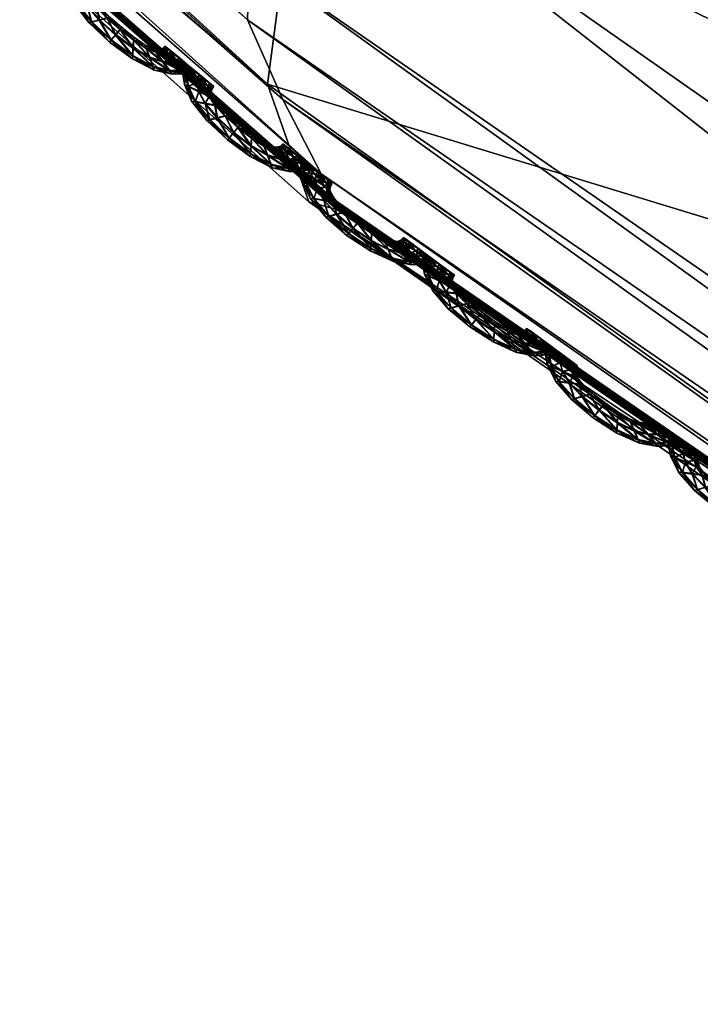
# Model space of a CAD drawing. Extents: x -7.4 to 7.4, y -11.5 to 9.8.
# Tile 20 of 256: x -2.216 to -1.962, y -10.837 to -10.471. Entities that reach past the tile are written whole.
import ezdxf

# ---------------------------------------------------------------- set-up
doc = ezdxf.new("R2010")
doc.units = 0
doc.header["$MEASUREMENT"] = 0
for name, color, linetype in [('A-FURN-3-ST', 150, 'Continuous'), ('A-FURN-3-ST-SEAM', 130, 'Continuous'), ('A-FURN-3-ST-SI', 160, 'Continuous')]:
    doc.layers.add(name, color=color, linetype=linetype)

msp = doc.modelspace()

# ---------------------------------------------------------------- meshes
at = {"layer": 'A-FURN-3-ST'}
mesh = msp.add_polyface(dxfattribs=at)
corners = [(-5.06123, -6.76473, 0.61819), (-4.33657, -7.82255, 0.61819), (-4.47717, -7.95065, 1.0014), (-5.23441, -6.83469, 1.00167), (-3.5654, -8.76259, 0.61819), (-3.67795, -8.94519, 1.00106), (-2.80148, -9.5702, 0.61819), (-2.88106, -9.79961, 1.00064), (-2.08813, -10.22714, 0.61819), (-2.12339, -10.4947, 1.00026), (-1.4003, -10.71541, 0.61819), (-1.39971, -11.01127, 0.99996), (-0.70433, -11.01782, 0.61819), (-0.6953, -11.33124, 0.99977), (0, -11.12132, 0.61819), (0, -11.44075, 0.99973), (0, -8.33072, 0.55836), (0, -9.35254, 0.55836), (-0.60116, -9.28258, 0.55836), (-0.54683, -8.28021, 0.55836), (0, -7.37169, 0.55836), (-0.5029, -7.33935, 0.55836), (-1.09321, -8.13246, 0.55836), (-1.00864, -7.24488, 0.55836), (-1.19698, -9.07818, 0.55836), (-1.7878, -8.74879, 0.55836), (-1.64059, -7.89572, 0.55836), (-1.52064, -7.09466, 0.55836), (-2.19798, -7.58676, 0.55836), (-2.0442, -6.90596, 0.55836), (-2.39644, -8.30893, 0.55836), (-3.03409, -7.77204, 0.55836), (-2.76, -7.2209, 0.55836), (-3.64265, -7.14208, 0.55836), (-4.67836, -6.60499, 0.56582), (-4.03501, -7.5243, 0.56582), (0, -10.36224, 0.56582), (-0.66432, -10.27312, 0.56582), (-1.31767, -10.01274, 0.56582), (-1.95821, -9.59241, 0.56582), (-2.62062, -9.02726, 0.56582), (-3.32982, -8.33303, 0.56582)]
mesh.append_faces([[corners[k] for k in face] for face in [(0, 1, 2), (2, 3, 0), (2, 1, 4), (4, 5, 2), (5, 4, 6), (6, 7, 5), (7, 6, 8), (8, 9, 7), (9, 8, 10), (10, 11, 9), (11, 10, 12), (12, 13, 11), (13, 12, 14), (14, 15, 13), (16, 17, 18), (18, 19, 16), (19, 18, 24), (24, 22, 19), (22, 24, 25), (25, 26, 22), (26, 25, 30), (30, 28, 26), (28, 30, 31), (31, 32, 28), (32, 31, 33), (34, 35, 1), (36, 14, 12), (12, 37, 36), (17, 36, 37), (37, 18, 17), (18, 37, 38), (38, 24, 18), (37, 12, 10), (10, 38, 37), (38, 10, 8), (8, 39, 38), (24, 38, 39), (39, 25, 24), (25, 39, 40), (40, 30, 25), (39, 8, 6), (6, 40, 39), (40, 6, 4), (4, 41, 40), (30, 40, 41), (41, 31, 30), (31, 41, 35), (35, 33, 31), (41, 4, 1), (1, 35, 41)]])
mesh.append_faces([[corners[k] for k in face] for face in [(19, 21, 20), (22, 23, 21), (26, 27, 23), (28, 29, 27)]], dxfattribs={"vtx0": -1, "vtx1": -1, "vtx2": -1})
mesh.append_faces([[corners[k] for k in face] for face in [(20, 16, 19), (21, 19, 22), (23, 22, 26), (27, 26, 28), (29, 28, 32)]], dxfattribs={"vtx0": -1, "vtx2": -1})
mesh = msp.add_polyface(dxfattribs=at)
corners = [(-1.34272, -11.05969, 17.55737), (-1.34134, -11.06175, 17.56875), (-2.09675, -10.54069, 17.58339), (-1.34356, -11.05846, 17.55079), (-2.09798, -10.53875, 17.57202), (-1.38435, -10.96349, 17.60819), (-1.38079, -10.98796, 17.58978), (-0.67698, -11.30834, 17.58061), (-0.68019, -11.28308, 17.59894), (-0.675, -11.23154, 17.69296), (-1.37066, -10.91351, 17.70212), (-2.10324, -10.40007, 17.717), (-2.13023, -10.44749, 17.62328), (-1.36516, -11.01932, 17.59499), (-2.13075, -10.47069, 17.60484), (-1.34882, -11.04844, 17.59826), (-2.11769, -10.50043, 17.60986), (-0.66673, -11.34068, 17.58597), (-1.34169, -11.06089, 17.58635), (-2.10336, -10.52808, 17.61298), (-2.09711, -10.53991, 17.601), (-0.50029, -8.9737, 18.26371), (0, -9.04107, 18.26146), (0, -8.05691, 18.30824), (-1.02159, -8.77685, 18.26983), (-0.44595, -8.00821, 18.3098), (-1.58171, -8.45956, 18.27869), (-0.91779, -7.86594, 18.31387), (-1.14684, -9.6826, 18.21606), (-0.56618, -9.93356, 18.20849), (0, -10.01946, 18.20582), (-0.62518, -10.69157, 18.09386), (0, -10.79176, 18.09097), (-1.26148, -10.39888, 18.1023), (-1.7571, -9.27744, 18.22761), (-1.92196, -9.92626, 18.11565), (-1.34272, -11.05969, 17.54509), (-2.09873, -10.53756, 17.5654), (-1.34134, -11.06175, 17.53996), (-2.09798, -10.53875, 17.55969), (-2.03727, -10.26988, 17.91336), (-1.33414, -10.77438, 17.89898), (-0.65973, -11.08688, 17.89004), (0, -11.19384, 17.88704)]
mesh.append_faces([[corners[k] for k in face] for face in [(0, 1, 2), (3, 0, 4), (5, 6, 7), (8, 9, 10), (10, 5, 8), (5, 10, 11), (6, 5, 12), (13, 6, 14), (15, 13, 16), (6, 13, 17), (18, 15, 19), (1, 18, 20), (21, 22, 23), (24, 21, 25), (26, 24, 27), (21, 24, 28), (28, 29, 21), (22, 21, 29), (29, 30, 22), (30, 29, 31), (31, 32, 30), (29, 28, 33), (33, 31, 29), (24, 26, 34), (34, 28, 24), (28, 34, 35), (35, 33, 28), (36, 3, 37), (38, 36, 39), (40, 41, 33), (33, 35, 40), (11, 10, 41), (41, 40, 11), (10, 9, 42), (42, 41, 10), (41, 42, 31), (31, 33, 41), (42, 43, 32), (32, 31, 42)]])
mesh = msp.add_polyface(dxfattribs=at)
corners = [(-2.89974, -9.83781, 17.59065), (-2.89906, -9.83962, 17.60199), (-3.71807, -8.97778, 17.62184), (-2.90013, -9.83669, 17.58403), (-3.71811, -8.97618, 17.61054), (-2.09675, -10.54069, 17.58339), (-2.09798, -10.53875, 17.57202), (-1.34272, -11.05969, 17.55737), (-2.09873, -10.53756, 17.5654), (-1.34356, -11.05846, 17.55079), (-2.13075, -10.47069, 17.60484), (-2.13023, -10.44749, 17.62328), (-2.90987, -9.75318, 17.64211), (-2.916, -9.77468, 17.6237), (-2.10324, -10.40007, 17.717), (-2.87156, -9.70918, 17.73544), (-1.38435, -10.96349, 17.60819), (-1.38079, -10.98796, 17.58978), (-2.10336, -10.52808, 17.61298), (-2.11769, -10.50043, 17.60986), (-2.91022, -9.80225, 17.62861), (-2.90263, -9.82792, 17.63158), (-1.36516, -11.01932, 17.59499), (-1.34882, -11.04844, 17.59826), (-2.89926, -9.83888, 17.61956), (-3.71807, -8.97713, 17.63937), (-2.09711, -10.53991, 17.601), (-1.34169, -11.06089, 17.58635), (-1.34134, -11.06175, 17.56875), (-2.09798, -10.53875, 17.55969), (-1.34272, -11.05969, 17.54509), (-2.09675, -10.54069, 17.55456), (-1.34134, -11.06175, 17.53996), (-2.89974, -9.83781, 17.57833), (-2.89906, -9.83962, 17.5732), (-3.71811, -8.97618, 17.59822), (-2.03727, -10.26988, 17.91336), (-2.78086, -9.59105, 17.93085), (-1.92196, -9.92626, 18.11565), (-2.62767, -9.29037, 18.1314)]
mesh.append_faces([[corners[k] for k in face] for face in [(0, 1, 2), (3, 0, 4), (5, 6, 7), (6, 8, 9), (0, 3, 8), (8, 6, 0), (1, 0, 6), (6, 5, 1), (10, 11, 12), (12, 13, 10), (11, 14, 15), (15, 12, 11), (14, 11, 16), (11, 10, 17), (18, 19, 20), (20, 21, 18), (19, 10, 13), (13, 20, 19), (10, 19, 22), (19, 18, 23), (1, 24, 25), (5, 26, 24), (24, 1, 5), (26, 18, 21), (21, 24, 26), (18, 26, 27), (26, 5, 28), (8, 29, 30), (29, 31, 32), (33, 34, 31), (31, 29, 33), (3, 33, 29), (29, 8, 3), (34, 33, 35), (15, 14, 36), (36, 37, 15), (37, 36, 38), (38, 39, 37)]])
at = {"layer": 'A-FURN-3-ST-SEAM'}
mesh = msp.add_polyface(dxfattribs=at)
corners = [(-2.16597, -10.48803, 17.57019), (-2.17356, -10.48404, 17.57038), (-2.17333, -10.48107, 17.57167), (-2.17986, -10.47617, 17.57183), (-2.17368, -10.48519, 17.567), (-2.16723, -10.48457, 17.57156), (-2.1782, -10.47423, 17.57057), (-2.18156, -10.47815, 17.57053), (-2.18223, -10.47897, 17.56719), (-2.16553, -10.4894, 17.56681), (-2.15976, -10.4896, 17.57008), (-2.17313, -10.47818, 17.57046), (-2.18303, -10.46999, 17.57069), (-2.18591, -10.47065, 17.57194), (-2.18164, -10.47831, 17.5638), (-2.17364, -10.48416, 17.56365), (-2.16229, -10.4861, 17.57145), (-2.16854, -10.4812, 17.57038), (-2.1776, -10.47357, 17.56723), (-2.17309, -10.47716, 17.56711), (-2.1888, -10.47139, 17.57069), (-2.18991, -10.47172, 17.56734), (-2.18884, -10.47155, 17.56396), (-2.16605, -10.4882, 17.56346), (-2.15881, -10.491, 17.56666), (-2.15548, -10.48956, 17.56996), (-2.16906, -10.47996, 17.56703), (-2.18196, -10.46978, 17.5673), (-2.18682, -10.46603, 17.57076), (-2.19046, -10.46533, 17.57205), (-2.18599, -10.47086, 17.5627), (-2.17998, -10.47637, 17.56255), (-2.17345, -10.48128, 17.56243), (-2.15892, -10.48622, 17.57137), (-2.1649, -10.48268, 17.57031), (-2.16589, -10.48144, 17.56696), (-2.17321, -10.47831, 17.56373), (-2.17828, -10.47436, 17.56384), (-2.16858, -10.48132, 17.56365), (-2.1941, -10.46472, 17.57084), (-2.19553, -10.46451, 17.56749), (-2.19418, -10.46484, 17.5641), (-2.19054, -10.46554, 17.56278), (-2.16731, -10.48478, 17.56228), (-2.15983, -10.48977, 17.56335), (-2.15421, -10.49088, 17.56658), (-2.1533, -10.4889, 17.56996), (-2.16494, -10.4828, 17.56357), (-2.1831, -10.47015, 17.56396), (-2.18548, -10.46632, 17.56738), (-2.18892, -10.46274, 17.5708), (-2.19284, -10.4608, 17.57213), (-2.18686, -10.46616, 17.56403), (-2.15192, -10.49018, 17.56654), (-2.1571, -10.48565, 17.57137), (-2.16236, -10.48293, 17.57027), (-2.16371, -10.48177, 17.56692), (-2.16244, -10.48309, 17.56353), (-2.16241, -10.4863, 17.56217), (-2.19675, -10.45895, 17.57091), (-2.19822, -10.45829, 17.56757), (-2.1968, -10.45907, 17.56418), (-2.19288, -10.46101, 17.56285), (-2.18896, -10.4629, 17.56407), (-2.15556, -10.48968, 17.56323), (-2.15338, -10.48902, 17.56319), (-2.15093, -10.48931, 17.56654), (-2.15235, -10.48803, 17.56996), (-2.159, -10.48643, 17.56213), (-2.18746, -10.46352, 17.56741), (-2.18963, -10.46035, 17.57084), (-2.19351, -10.45755, 17.57217), (-2.15243, -10.48816, 17.56319), (-2.15619, -10.48482, 17.57137), (-2.16094, -10.48247, 17.57023), (-2.16241, -10.48132, 17.56692), (-2.16102, -10.48259, 17.5635), (-2.19743, -10.45474, 17.57099), (-2.19889, -10.4538, 17.56764), (-2.19747, -10.45491, 17.56426), (-2.19359, -10.45775, 17.56293), (-2.18967, -10.46051, 17.5641), (-2.18817, -10.46146, 17.56745), (-2.15722, -10.48585, 17.56209), (-2.15627, -10.48499, 17.56209), (-2.1894, -10.45886, 17.57088), (-2.19323, -10.45569, 17.57221), (-2.16007, -10.48161, 17.57023), (-2.16154, -10.4805, 17.56692), (-2.16015, -10.48177, 17.5635), (-2.18797, -10.46014, 17.56745), (-2.19711, -10.45256, 17.57099), (-2.19862, -10.45145, 17.56764), (-2.19719, -10.45272, 17.56426), (-2.19331, -10.4559, 17.56293), (-2.18943, -10.45903, 17.5641), (-2.18726, -10.45915, 17.56745), (-2.18868, -10.45787, 17.57088), (-2.19256, -10.45466, 17.57221), (-2.18876, -10.45804, 17.56414), (-2.1964, -10.45149, 17.57099), (-2.1979, -10.45034, 17.56768), (-2.19648, -10.45161, 17.56426), (-2.1926, -10.45487, 17.56293)]
mesh.append_faces([[corners[k] for k in face] for face in [(2, 1, 0), (1, 2, 3), (0, 1, 4), (0, 5, 2), (6, 3, 2), (3, 7, 1), (8, 4, 1), (4, 9, 0), (5, 0, 10), (11, 2, 5), (3, 6, 12), (2, 11, 6), (7, 3, 13), (1, 7, 8), (4, 8, 14), (9, 4, 15), (10, 0, 9), (10, 16, 5), (5, 17, 11), (12, 6, 18), (12, 13, 3), (6, 11, 19), (13, 20, 7), (21, 8, 7), (22, 14, 8), (14, 15, 4), (15, 23, 9), (9, 24, 10), (16, 10, 25), (17, 5, 16), (11, 17, 26), (19, 18, 6), (18, 27, 12), (13, 12, 28), (26, 19, 11), (20, 13, 29), (7, 20, 21), (8, 21, 22), (14, 22, 30), (15, 14, 31), (23, 15, 32), (24, 9, 23), (25, 10, 24), (25, 33, 16), (16, 34, 17), (35, 26, 17), (18, 19, 36), (27, 18, 37), (28, 12, 27), (28, 29, 13), (19, 26, 38), (29, 39, 20), (40, 21, 20), (41, 22, 21), (42, 30, 22), (30, 31, 14), (31, 32, 15), (32, 43, 23), (23, 44, 24), (24, 45, 25), (33, 25, 46), (34, 16, 33), (17, 34, 35), (26, 35, 47), (38, 36, 19), (36, 37, 18), (37, 48, 27), (27, 49, 28), (29, 28, 50), (47, 38, 26), (39, 29, 51), (20, 39, 40), (21, 40, 41), (22, 41, 42), (30, 42, 52), (31, 30, 48), (32, 31, 37), (43, 32, 36), (44, 23, 43), (45, 24, 44), (25, 45, 53), (53, 46, 25), (46, 54, 33), (33, 55, 34), (56, 35, 34), (57, 47, 35), (36, 38, 43), (37, 36, 32), (48, 37, 31), (49, 27, 48), (50, 28, 49), (50, 51, 29), (38, 47, 58), (51, 59, 39), (60, 40, 39), (61, 41, 40), (62, 42, 41), (63, 52, 42), (52, 48, 30), (43, 58, 44), (44, 64, 45), (65, 53, 45), (46, 53, 66), (54, 46, 67), (55, 33, 54), (34, 55, 56), (35, 56, 57), (47, 57, 68), (58, 43, 38), (48, 52, 49), (49, 69, 50), (51, 50, 70), (68, 58, 47), (59, 51, 71), (39, 59, 60), (40, 60, 61), (41, 61, 62), (42, 62, 63), (52, 63, 69), (64, 44, 58), (45, 64, 65), (53, 65, 72), (72, 66, 53), (66, 67, 46), (67, 73, 54), (54, 74, 55), (56, 55, 74), (57, 56, 75), (68, 57, 76), (69, 49, 52), (70, 50, 69), (70, 71, 51), (58, 68, 64), (71, 77, 59), (78, 60, 59), (79, 61, 60), (80, 62, 61), (81, 63, 62), (82, 69, 63), (83, 65, 64), (84, 72, 65), (74, 54, 73), (74, 75, 56), (75, 76, 57), (76, 83, 68), (69, 82, 70), (71, 70, 85), (64, 68, 83), (77, 71, 86), (59, 77, 78), (60, 78, 79), (61, 79, 80), (62, 80, 81), (63, 81, 82), (65, 83, 84), (73, 87, 74), (75, 74, 87), (76, 75, 88), (83, 76, 89), (70, 82, 90), (90, 85, 70), (85, 86, 71), (86, 91, 77), (78, 77, 91), (79, 78, 92), (80, 79, 93), (81, 80, 94), (82, 81, 95), (89, 84, 83), (87, 88, 75), (88, 89, 76), (95, 90, 82), (85, 90, 96), (86, 85, 97), (91, 86, 98), (91, 92, 78), (92, 93, 79), (93, 94, 80), (94, 95, 81), (90, 95, 99), (99, 96, 90), (96, 97, 85), (97, 98, 86), (98, 100, 91), (92, 91, 100), (93, 92, 101), (94, 93, 102), (95, 94, 103), (103, 99, 95), (100, 101, 92), (101, 102, 93), (102, 103, 94)]])
mesh = msp.add_polyface(dxfattribs=at)
corners = [(-2.12204, -10.5245, 17.5692), (-2.12964, -10.5205, 17.56939), (-2.1294, -10.51753, 17.57069), (-2.13593, -10.51263, 17.57084), (-2.12976, -10.52165, 17.56601), (-2.12331, -10.52104, 17.57057), (-2.13427, -10.51065, 17.56958), (-2.13763, -10.51461, 17.56954), (-2.13827, -10.51543, 17.5662), (-2.12157, -10.52586, 17.56582), (-2.11579, -10.52602, 17.56909), (-2.12925, -10.51465, 17.56947), (-2.1391, -10.50645, 17.56966), (-2.14199, -10.50711, 17.57095), (-2.13767, -10.51477, 17.56281), (-2.12972, -10.52062, 17.56266), (-2.11836, -10.52252, 17.57046), (-2.12461, -10.51762, 17.56939), (-2.13367, -10.50999, 17.56624), (-2.12917, -10.51362, 17.56612), (-2.14487, -10.50785, 17.5697), (-2.14598, -10.50822, 17.56635), (-2.14492, -10.50802, 17.56296), (-2.12208, -10.52462, 17.56247), (-2.11484, -10.52738, 17.56567), (-2.11148, -10.5259, 17.56897), (-2.12513, -10.51642, 17.56605), (-2.13807, -10.50625, 17.56631), (-2.14289, -10.50245, 17.56977), (-2.14654, -10.5018, 17.57106), (-2.14207, -10.50732, 17.56171), (-2.13601, -10.51284, 17.56156), (-2.12952, -10.51774, 17.56144), (-2.11496, -10.5226, 17.57038), (-2.12097, -10.5191, 17.56932), (-2.12196, -10.51786, 17.56597), (-2.12928, -10.51477, 17.56274), (-2.13435, -10.51082, 17.56285), (-2.12469, -10.51778, 17.56266), (-2.15018, -10.50118, 17.56985), (-2.1516, -10.50097, 17.5665), (-2.15026, -10.5013, 17.56312), (-2.14662, -10.502, 17.56179), (-2.12339, -10.52124, 17.56129), (-2.11587, -10.52614, 17.56236), (-2.11021, -10.52718, 17.56555), (-2.10934, -10.52524, 17.56897), (-2.12105, -10.51922, 17.56258), (-2.13918, -10.50657, 17.56293), (-2.14155, -10.50278, 17.56639), (-2.14499, -10.4992, 17.56981), (-2.14891, -10.49726, 17.57114), (-2.14294, -10.50262, 17.56304), (-2.10791, -10.52647, 17.56555), (-2.11318, -10.52202, 17.57034), (-2.11848, -10.51935, 17.56928), (-2.11978, -10.51819, 17.56593), (-2.11852, -10.51951, 17.56251), (-2.11848, -10.52273, 17.56118), (-2.15283, -10.49537, 17.56993), (-2.15433, -10.49475, 17.56658), (-2.15287, -10.49553, 17.56319), (-2.14899, -10.49747, 17.56186), (-2.14507, -10.49932, 17.56308), (-2.11155, -10.52602, 17.56224), (-2.10942, -10.52536, 17.56221), (-2.10693, -10.52561, 17.56551), (-2.10835, -10.52433, 17.56893), (-2.11508, -10.52281, 17.56114), (-2.14357, -10.49998, 17.56643), (-2.14571, -10.49677, 17.56985), (-2.14959, -10.49397, 17.57118), (-2.10843, -10.52446, 17.56221), (-2.11227, -10.52116, 17.57034), (-2.11702, -10.51889, 17.56924), (-2.11848, -10.51774, 17.56593), (-2.1171, -10.51902, 17.56251), (-2.1535, -10.49121, 17.57), (-2.15501, -10.49022, 17.56666), (-2.15354, -10.49137, 17.56323), (-2.14966, -10.49417, 17.5619), (-2.14579, -10.49693, 17.56312), (-2.14428, -10.49792, 17.56646), (-2.11325, -10.52219, 17.5611), (-2.11235, -10.52137, 17.5611), (-2.14551, -10.49529, 17.56985), (-2.14935, -10.49211, 17.57118), (-2.11615, -10.51803, 17.56924), (-2.11765, -10.51692, 17.56593), (-2.11622, -10.51815, 17.56251), (-2.14408, -10.49656, 17.56646), (-2.15322, -10.48898, 17.57), (-2.15469, -10.48787, 17.56666), (-2.15326, -10.48915, 17.56327), (-2.14943, -10.49232, 17.56194), (-2.14555, -10.49545, 17.56312), (-2.14337, -10.49557, 17.56646), (-2.14479, -10.4943, 17.56989), (-2.14867, -10.49108, 17.57122), (-2.14487, -10.49446, 17.56312), (-2.15251, -10.48791, 17.57), (-2.15402, -10.48676, 17.56666), (-2.15259, -10.48803, 17.56327), (-2.14871, -10.49129, 17.56194)]
mesh.append_faces([[corners[k] for k in face] for face in [(2, 1, 0), (1, 2, 3), (0, 1, 4), (0, 5, 2), (6, 3, 2), (3, 7, 1), (8, 4, 1), (4, 9, 0), (5, 0, 10), (11, 2, 5), (3, 6, 12), (2, 11, 6), (7, 3, 13), (1, 7, 8), (4, 8, 14), (9, 4, 15), (10, 0, 9), (10, 16, 5), (5, 17, 11), (12, 6, 18), (12, 13, 3), (6, 11, 19), (13, 20, 7), (21, 8, 7), (22, 14, 8), (14, 15, 4), (15, 23, 9), (9, 24, 10), (16, 10, 25), (17, 5, 16), (11, 17, 26), (19, 18, 6), (18, 27, 12), (13, 12, 28), (26, 19, 11), (20, 13, 29), (7, 20, 21), (8, 21, 22), (14, 22, 30), (15, 14, 31), (23, 15, 32), (24, 9, 23), (25, 10, 24), (25, 33, 16), (16, 34, 17), (35, 26, 17), (18, 19, 36), (27, 18, 37), (28, 12, 27), (28, 29, 13), (19, 26, 38), (29, 39, 20), (40, 21, 20), (41, 22, 21), (42, 30, 22), (30, 31, 14), (31, 32, 15), (32, 43, 23), (23, 44, 24), (24, 45, 25), (33, 25, 46), (34, 16, 33), (17, 34, 35), (26, 35, 47), (38, 36, 19), (36, 37, 18), (37, 48, 27), (27, 49, 28), (29, 28, 50), (47, 38, 26), (39, 29, 51), (20, 39, 40), (21, 40, 41), (22, 41, 42), (30, 42, 52), (31, 30, 48), (32, 31, 37), (43, 32, 36), (44, 23, 43), (45, 24, 44), (25, 45, 53), (53, 46, 25), (46, 54, 33), (33, 55, 34), (56, 35, 34), (57, 47, 35), (36, 38, 43), (37, 36, 32), (48, 37, 31), (49, 27, 48), (50, 28, 49), (50, 51, 29), (38, 47, 58), (51, 59, 39), (60, 40, 39), (61, 41, 40), (62, 42, 41), (63, 52, 42), (52, 48, 30), (43, 58, 44), (44, 64, 45), (65, 53, 45), (46, 53, 66), (54, 46, 67), (55, 33, 54), (34, 55, 56), (35, 56, 57), (47, 57, 68), (58, 43, 38), (48, 52, 49), (49, 69, 50), (51, 50, 70), (68, 58, 47), (59, 51, 71), (39, 59, 60), (40, 60, 61), (41, 61, 62), (42, 62, 63), (52, 63, 69), (64, 44, 58), (45, 64, 65), (53, 65, 72), (72, 66, 53), (66, 67, 46), (67, 73, 54), (54, 74, 55), (56, 55, 74), (57, 56, 75), (68, 57, 76), (69, 49, 52), (70, 50, 69), (70, 71, 51), (58, 68, 64), (71, 77, 59), (78, 60, 59), (79, 61, 60), (80, 62, 61), (81, 63, 62), (82, 69, 63), (83, 65, 64), (84, 72, 65), (74, 54, 73), (74, 75, 56), (75, 76, 57), (76, 83, 68), (69, 82, 70), (71, 70, 85), (64, 68, 83), (77, 71, 86), (59, 77, 78), (60, 78, 79), (61, 79, 80), (62, 80, 81), (63, 81, 82), (65, 83, 84), (73, 87, 74), (75, 74, 87), (76, 75, 88), (83, 76, 89), (70, 82, 90), (90, 85, 70), (85, 86, 71), (86, 91, 77), (78, 77, 91), (79, 78, 92), (80, 79, 93), (81, 80, 94), (82, 81, 95), (89, 84, 83), (87, 88, 75), (88, 89, 76), (95, 90, 82), (85, 90, 96), (86, 85, 97), (91, 86, 98), (91, 92, 78), (92, 93, 79), (93, 94, 80), (94, 95, 81), (90, 95, 99), (99, 96, 90), (96, 97, 85), (97, 98, 86), (98, 100, 91), (92, 91, 100), (93, 92, 101), (94, 93, 102), (95, 94, 103), (103, 99, 95), (100, 101, 92), (101, 102, 93), (102, 103, 94)]])
mesh = msp.add_polyface(dxfattribs=at)
corners = [(-2.07701, -10.55943, 17.56825), (-2.08484, -10.55581, 17.5684), (-2.08468, -10.55288, 17.5697), (-2.09145, -10.54827, 17.56985), (-2.08492, -10.55692, 17.56502), (-2.07839, -10.55609, 17.56958), (-2.08979, -10.54634, 17.56859), (-2.09311, -10.55029, 17.56855), (-2.09375, -10.55111, 17.56521), (-2.07649, -10.56075, 17.56483), (-2.07059, -10.56071, 17.5681), (-2.08456, -10.55008, 17.56852), (-2.09478, -10.54229, 17.56871), (-2.09766, -10.54303, 17.56996), (-2.09315, -10.55041, 17.56183), (-2.08492, -10.55593, 17.56167), (-2.07333, -10.55742, 17.56947), (-2.07981, -10.55284, 17.5684), (-2.08919, -10.54567, 17.56525), (-2.08456, -10.54905, 17.56513), (-2.10055, -10.54382, 17.56871), (-2.10166, -10.54419, 17.56536), (-2.10059, -10.54394, 17.56198), (-2.07705, -10.55956, 17.56152), (-2.06964, -10.56203, 17.56471), (-2.06624, -10.5605, 17.56802), (-2.08037, -10.55164, 17.56509), (-2.09371, -10.54205, 17.56532), (-2.09865, -10.53842, 17.56878), (-2.10233, -10.53784, 17.57008), (-2.09771, -10.5432, 17.56072), (-2.09153, -10.54848, 17.56061), (-2.0848, -10.55309, 17.56046), (-2.06984, -10.55737, 17.56943), (-2.07606, -10.55416, 17.56833), (-2.07713, -10.55297, 17.56502), (-2.08464, -10.55021, 17.56175), (-2.08987, -10.54646, 17.56186), (-2.07986, -10.55297, 17.56167), (-2.10605, -10.53731, 17.56886), (-2.10744, -10.53718, 17.56551), (-2.10609, -10.53744, 17.56213), (-2.10241, -10.53805, 17.5608), (-2.07847, -10.5563, 17.56034), (-2.07067, -10.56083, 17.56137), (-2.06494, -10.5617, 17.5646), (-2.06407, -10.55976, 17.56798), (-2.07614, -10.55429, 17.56159), (-2.09481, -10.54242, 17.56198), (-2.09727, -10.53871, 17.5654), (-2.10083, -10.53525, 17.56882), (-2.10479, -10.5334, 17.57015), (-2.09869, -10.53858, 17.56205), (-2.0626, -10.56092, 17.56456), (-2.06802, -10.55675, 17.56939), (-2.07349, -10.55433, 17.56829), (-2.07487, -10.55322, 17.56498), (-2.07356, -10.55445, 17.56156), (-2.07341, -10.55758, 17.56023), (-2.10878, -10.53167, 17.56893), (-2.11029, -10.53105, 17.56559), (-2.10883, -10.53179, 17.56221), (-2.10487, -10.5336, 17.56087), (-2.10087, -10.53537, 17.56209), (-2.06632, -10.56063, 17.56129), (-2.06414, -10.55989, 17.56125), (-2.06161, -10.56005, 17.56456), (-2.06312, -10.55886, 17.56798), (-2.06996, -10.55754, 17.56015), (-2.09936, -10.53599, 17.56544), (-2.10158, -10.5329, 17.56886), (-2.10554, -10.53018, 17.57019), (-2.06316, -10.55898, 17.56125), (-2.06711, -10.55585, 17.56939), (-2.07202, -10.55379, 17.56829), (-2.07356, -10.55272, 17.56498), (-2.0721, -10.55392, 17.56156), (-2.10953, -10.52754, 17.56897), (-2.11104, -10.5266, 17.56567), (-2.10958, -10.52767, 17.56224), (-2.10562, -10.53039, 17.56091), (-2.10162, -10.53303, 17.56213), (-2.10012, -10.53397, 17.56548), (-2.0681, -10.55692, 17.56015), (-2.06719, -10.55606, 17.56015), (-2.10138, -10.53142, 17.56886), (-2.1053, -10.52833, 17.57019), (-2.07115, -10.55293, 17.56829), (-2.07269, -10.55185, 17.56498), (-2.07123, -10.55305, 17.56156), (-2.09992, -10.53261, 17.56548), (-2.1093, -10.52536, 17.56901), (-2.1108, -10.52429, 17.56567), (-2.10934, -10.52549, 17.56228), (-2.10538, -10.52853, 17.56095), (-2.10142, -10.53154, 17.56213), (-2.09925, -10.53167, 17.56548), (-2.10067, -10.53043, 17.5689), (-2.10463, -10.5273, 17.57023), (-2.10075, -10.53055, 17.56217), (-2.10859, -10.52425, 17.56901), (-2.11009, -10.52318, 17.56567), (-2.10863, -10.52441, 17.56228), (-2.10471, -10.52751, 17.56095)]
mesh.append_faces([[corners[k] for k in face] for face in [(2, 1, 0), (1, 2, 3), (0, 1, 4), (0, 5, 2), (6, 3, 2), (3, 7, 1), (8, 4, 1), (4, 9, 0), (5, 0, 10), (11, 2, 5), (3, 6, 12), (2, 11, 6), (7, 3, 13), (1, 7, 8), (4, 8, 14), (9, 4, 15), (10, 0, 9), (10, 16, 5), (5, 17, 11), (12, 6, 18), (12, 13, 3), (6, 11, 19), (13, 20, 7), (21, 8, 7), (22, 14, 8), (14, 15, 4), (15, 23, 9), (9, 24, 10), (16, 10, 25), (17, 5, 16), (11, 17, 26), (19, 18, 6), (18, 27, 12), (13, 12, 28), (26, 19, 11), (20, 13, 29), (7, 20, 21), (8, 21, 22), (14, 22, 30), (15, 14, 31), (23, 15, 32), (24, 9, 23), (25, 10, 24), (25, 33, 16), (16, 34, 17), (35, 26, 17), (18, 19, 36), (27, 18, 37), (28, 12, 27), (28, 29, 13), (19, 26, 38), (29, 39, 20), (40, 21, 20), (41, 22, 21), (42, 30, 22), (30, 31, 14), (31, 32, 15), (32, 43, 23), (23, 44, 24), (24, 45, 25), (33, 25, 46), (34, 16, 33), (17, 34, 35), (26, 35, 47), (38, 36, 19), (36, 37, 18), (37, 48, 27), (27, 49, 28), (29, 28, 50), (47, 38, 26), (39, 29, 51), (20, 39, 40), (21, 40, 41), (22, 41, 42), (30, 42, 52), (31, 30, 48), (32, 31, 37), (43, 32, 36), (44, 23, 43), (45, 24, 44), (25, 45, 53), (53, 46, 25), (46, 54, 33), (33, 55, 34), (56, 35, 34), (57, 47, 35), (36, 38, 43), (37, 36, 32), (48, 37, 31), (49, 27, 48), (50, 28, 49), (50, 51, 29), (38, 47, 58), (51, 59, 39), (60, 40, 39), (61, 41, 40), (62, 42, 41), (63, 52, 42), (52, 48, 30), (43, 58, 44), (44, 64, 45), (65, 53, 45), (46, 53, 66), (54, 46, 67), (55, 33, 54), (34, 55, 56), (35, 56, 57), (47, 57, 68), (58, 43, 38), (48, 52, 49), (49, 69, 50), (51, 50, 70), (68, 58, 47), (59, 51, 71), (39, 59, 60), (40, 60, 61), (41, 61, 62), (42, 62, 63), (52, 63, 69), (64, 44, 58), (45, 64, 65), (53, 65, 72), (72, 66, 53), (66, 67, 46), (67, 73, 54), (54, 74, 55), (56, 55, 74), (57, 56, 75), (68, 57, 76), (69, 49, 52), (70, 50, 69), (70, 71, 51), (58, 68, 64), (71, 77, 59), (78, 60, 59), (79, 61, 60), (80, 62, 61), (81, 63, 62), (82, 69, 63), (83, 65, 64), (84, 72, 65), (74, 54, 73), (74, 75, 56), (75, 76, 57), (76, 83, 68), (69, 82, 70), (71, 70, 85), (64, 68, 83), (77, 71, 86), (59, 77, 78), (60, 78, 79), (61, 79, 80), (62, 80, 81), (63, 81, 82), (65, 83, 84), (73, 87, 74), (75, 74, 87), (76, 75, 88), (83, 76, 89), (70, 82, 90), (90, 85, 70), (85, 86, 71), (86, 91, 77), (78, 77, 91), (79, 78, 92), (80, 79, 93), (81, 80, 94), (82, 81, 95), (89, 84, 83), (87, 88, 75), (88, 89, 76), (95, 90, 82), (85, 90, 96), (86, 85, 97), (91, 86, 98), (91, 92, 78), (92, 93, 79), (93, 94, 80), (94, 95, 81), (90, 95, 99), (99, 96, 90), (96, 97, 85), (97, 98, 86), (98, 100, 91), (92, 91, 100), (93, 92, 101), (94, 93, 102), (95, 94, 103), (103, 99, 95), (100, 101, 92), (101, 102, 93), (102, 103, 94)]])
mesh = msp.add_polyface(dxfattribs=at)
corners = [(-2.03118, -10.5933, 17.5673), (-2.03905, -10.58967, 17.56745), (-2.0389, -10.58675, 17.56875), (-2.0457, -10.58222, 17.5689), (-2.0391, -10.59083, 17.56407), (-2.03257, -10.58993, 17.56863), (-2.04404, -10.58024, 17.56764), (-2.04737, -10.58428, 17.5676), (-2.048, -10.5851, 17.56426), (-2.03067, -10.59458, 17.56388), (-2.02477, -10.59454, 17.56715), (-2.03878, -10.58391, 17.56757), (-2.04911, -10.57633, 17.56776), (-2.052, -10.5771, 17.56901), (-2.0474, -10.5844, 17.56087), (-2.0391, -10.5898, 17.56072), (-2.0275, -10.5912, 17.56855), (-2.03399, -10.58663, 17.56745), (-2.04345, -10.57958, 17.5643), (-2.03878, -10.58292, 17.56422), (-2.05492, -10.57798, 17.56776), (-2.05603, -10.57835, 17.56441), (-2.05497, -10.5781, 17.56103), (-2.03122, -10.59343, 17.56057), (-2.02378, -10.59586, 17.56376), (-2.02046, -10.59429, 17.56707), (-2.03455, -10.58548, 17.56414), (-2.04804, -10.57608, 17.56437), (-2.05307, -10.57258, 17.56783), (-2.05679, -10.57209, 17.56913), (-2.05207, -10.57731, 17.55977), (-2.04578, -10.58243, 17.55966), (-2.03898, -10.58695, 17.55951), (-2.02406, -10.59116, 17.56848), (-2.03023, -10.58794, 17.56738), (-2.0313, -10.58679, 17.56407), (-2.03882, -10.58407, 17.56084), (-2.04412, -10.58041, 17.56091), (-2.03403, -10.58679, 17.56072), (-2.06054, -10.57163, 17.56791), (-2.06197, -10.57151, 17.56452), (-2.06058, -10.57175, 17.56114), (-2.05687, -10.57229, 17.55985), (-2.03265, -10.59013, 17.55939), (-2.02485, -10.59466, 17.56042), (-2.01911, -10.59553, 17.56365), (-2.01828, -10.59355, 17.56703), (-2.03031, -10.58807, 17.56064), (-2.04915, -10.57645, 17.56103), (-2.05168, -10.57283, 17.56445), (-2.05532, -10.56944, 17.56787), (-2.05936, -10.56775, 17.5692), (-2.0531, -10.57274, 17.5611), (-2.01681, -10.59474, 17.56361), (-2.02224, -10.59054, 17.56844), (-2.0277, -10.58811, 17.56734), (-2.02908, -10.587, 17.56403), (-2.02774, -10.58823, 17.56061), (-2.02758, -10.59141, 17.55928), (-2.06339, -10.56607, 17.56798), (-2.06494, -10.56549, 17.56464), (-2.06343, -10.56623, 17.56125), (-2.0594, -10.56792, 17.55992), (-2.05536, -10.56961, 17.56114), (-2.0205, -10.59441, 17.56034), (-2.01832, -10.59367, 17.5603), (-2.01583, -10.59384, 17.56361), (-2.01729, -10.59264, 17.56703), (-2.02414, -10.59136, 17.5592), (-2.05382, -10.57019, 17.56448), (-2.05611, -10.56714, 17.56791), (-2.06015, -10.56454, 17.56924), (-2.01737, -10.59277, 17.5603), (-2.02133, -10.58964, 17.56844), (-2.02623, -10.58758, 17.56734), (-2.02774, -10.5865, 17.56403), (-2.02628, -10.5877, 17.56061), (-2.06422, -10.56203, 17.56802), (-2.06577, -10.56112, 17.56468), (-2.06427, -10.56215, 17.56129), (-2.06023, -10.56475, 17.55996), (-2.05615, -10.5673, 17.56118), (-2.05461, -10.56817, 17.56452), (-2.02232, -10.59071, 17.5592), (-2.02141, -10.58984, 17.5592), (-2.05592, -10.5657, 17.56791), (-2.05995, -10.56273, 17.56924), (-2.02536, -10.58671, 17.56734), (-2.02691, -10.58568, 17.56403), (-2.02544, -10.58683, 17.56061), (-2.05441, -10.56685, 17.56452), (-2.06399, -10.55985, 17.56806), (-2.06553, -10.55882, 17.56471), (-2.06403, -10.55997, 17.56133), (-2.05999, -10.56293, 17.56), (-2.05595, -10.56582, 17.56118), (-2.05374, -10.56586, 17.56452), (-2.05524, -10.56467, 17.56791), (-2.05928, -10.5617, 17.56924), (-2.05528, -10.56483, 17.56118), (-2.06332, -10.55874, 17.56806), (-2.06482, -10.5577, 17.56471), (-2.06335, -10.5589, 17.56133), (-2.05932, -10.56187, 17.56)]
mesh.append_faces([[corners[k] for k in face] for face in [(2, 1, 0), (1, 2, 3), (0, 1, 4), (0, 5, 2), (6, 3, 2), (3, 7, 1), (8, 4, 1), (4, 9, 0), (5, 0, 10), (11, 2, 5), (3, 6, 12), (2, 11, 6), (7, 3, 13), (1, 7, 8), (4, 8, 14), (9, 4, 15), (10, 0, 9), (10, 16, 5), (5, 17, 11), (12, 6, 18), (12, 13, 3), (6, 11, 19), (13, 20, 7), (21, 8, 7), (22, 14, 8), (14, 15, 4), (15, 23, 9), (9, 24, 10), (16, 10, 25), (17, 5, 16), (11, 17, 26), (19, 18, 6), (18, 27, 12), (13, 12, 28), (26, 19, 11), (20, 13, 29), (7, 20, 21), (8, 21, 22), (14, 22, 30), (15, 14, 31), (23, 15, 32), (24, 9, 23), (25, 10, 24), (25, 33, 16), (16, 34, 17), (35, 26, 17), (18, 19, 36), (27, 18, 37), (28, 12, 27), (28, 29, 13), (19, 26, 38), (29, 39, 20), (40, 21, 20), (41, 22, 21), (42, 30, 22), (30, 31, 14), (31, 32, 15), (32, 43, 23), (23, 44, 24), (24, 45, 25), (33, 25, 46), (34, 16, 33), (17, 34, 35), (26, 35, 47), (38, 36, 19), (36, 37, 18), (37, 48, 27), (27, 49, 28), (29, 28, 50), (47, 38, 26), (39, 29, 51), (20, 39, 40), (21, 40, 41), (22, 41, 42), (30, 42, 52), (31, 30, 48), (32, 31, 37), (43, 32, 36), (44, 23, 43), (45, 24, 44), (25, 45, 53), (53, 46, 25), (46, 54, 33), (33, 55, 34), (56, 35, 34), (57, 47, 35), (36, 38, 43), (37, 36, 32), (48, 37, 31), (49, 27, 48), (50, 28, 49), (50, 51, 29), (38, 47, 58), (51, 59, 39), (60, 40, 39), (61, 41, 40), (62, 42, 41), (63, 52, 42), (52, 48, 30), (43, 58, 44), (44, 64, 45), (65, 53, 45), (46, 53, 66), (54, 46, 67), (55, 33, 54), (34, 55, 56), (35, 56, 57), (47, 57, 68), (58, 43, 38), (48, 52, 49), (49, 69, 50), (51, 50, 70), (68, 58, 47), (59, 51, 71), (39, 59, 60), (40, 60, 61), (41, 61, 62), (42, 62, 63), (52, 63, 69), (64, 44, 58), (45, 64, 65), (53, 65, 72), (72, 66, 53), (66, 67, 46), (67, 73, 54), (54, 74, 55), (56, 55, 74), (57, 56, 75), (68, 57, 76), (69, 49, 52), (70, 50, 69), (70, 71, 51), (58, 68, 64), (71, 77, 59), (78, 60, 59), (79, 61, 60), (80, 62, 61), (81, 63, 62), (82, 69, 63), (83, 65, 64), (84, 72, 65), (74, 54, 73), (74, 75, 56), (75, 76, 57), (76, 83, 68), (69, 82, 70), (71, 70, 85), (64, 68, 83), (77, 71, 86), (59, 77, 78), (60, 78, 79), (61, 79, 80), (62, 80, 81), (63, 81, 82), (65, 83, 84), (73, 87, 74), (75, 74, 87), (76, 75, 88), (83, 76, 89), (70, 82, 90), (90, 85, 70), (85, 86, 71), (86, 91, 77), (78, 77, 91), (79, 78, 92), (80, 79, 93), (81, 80, 94), (82, 81, 95), (89, 84, 83), (87, 88, 75), (88, 89, 76), (95, 90, 82), (85, 90, 96), (86, 85, 97), (91, 86, 98), (91, 92, 78), (92, 93, 79), (93, 94, 80), (94, 95, 81), (90, 95, 99), (99, 96, 90), (96, 97, 85), (97, 98, 86), (98, 100, 91), (92, 91, 100), (93, 92, 101), (94, 93, 102), (95, 94, 103), (103, 99, 95), (100, 101, 92), (101, 102, 93), (102, 103, 94)]])
mesh = msp.add_polyface(dxfattribs=at)
corners = [(-1.98532, -10.62709, 17.56635), (-1.99319, -10.6235, 17.5665), (-1.99307, -10.62057, 17.56783), (-1.99984, -10.61604, 17.56795), (-1.99327, -10.62465, 17.56312), (-1.98674, -10.62375, 17.56768), (-1.99821, -10.61407, 17.56669), (-2.0015, -10.61811, 17.56666), (-2.00213, -10.61893, 17.56331), (-1.98484, -10.62841, 17.56293), (-1.97894, -10.62836, 17.5662), (-1.99295, -10.61773, 17.56662), (-2.00328, -10.61011, 17.56681), (-2.00617, -10.61094, 17.56806), (-2.00154, -10.61823, 17.55992), (-1.99323, -10.62363, 17.55977), (-1.98167, -10.62502, 17.5676), (-1.98816, -10.62045, 17.5665), (-1.99762, -10.61337, 17.56335), (-1.99295, -10.6167, 17.56327), (-2.00906, -10.6118, 17.56681), (-2.01017, -10.61217, 17.56346), (-2.00914, -10.61192, 17.56007), (-1.98539, -10.62725, 17.55962), (-1.97795, -10.62964, 17.56281), (-1.97463, -10.62808, 17.56612), (-1.98872, -10.6193, 17.56319), (-2.00221, -10.60987, 17.56342), (-2.00724, -10.6064, 17.56688), (-2.01096, -10.60587, 17.56818), (-2.00621, -10.61114, 17.55882), (-1.99992, -10.61625, 17.55871), (-1.99315, -10.62078, 17.55855), (-1.97823, -10.62499, 17.56753), (-1.98444, -10.62173, 17.56643), (-1.98547, -10.62057, 17.56312), (-1.99299, -10.61786, 17.55988), (-1.99829, -10.61423, 17.55996), (-1.9882, -10.62057, 17.55977), (-2.01472, -10.60545, 17.56696), (-2.01614, -10.60533, 17.56361), (-2.01476, -10.60558, 17.56023), (-2.01104, -10.60607, 17.5589), (-1.98682, -10.62396, 17.55844), (-1.97902, -10.62849, 17.55946), (-1.97332, -10.62931, 17.5627), (-1.97245, -10.62733, 17.56608), (-1.98449, -10.62189, 17.55969), (-2.00332, -10.61028, 17.56007), (-2.00586, -10.60665, 17.5635), (-2.00949, -10.60328, 17.56692), (-2.01353, -10.60154, 17.56825), (-2.00728, -10.60653, 17.56015), (-1.97099, -10.62852, 17.56266), (-1.97641, -10.62432, 17.56749), (-1.98187, -10.62189, 17.56639), (-1.98326, -10.62082, 17.56308), (-1.98195, -10.62201, 17.55966), (-1.98175, -10.62519, 17.55833), (-2.01757, -10.5999, 17.56703), (-2.01911, -10.59932, 17.56369), (-2.01761, -10.60002, 17.5603), (-2.01357, -10.60175, 17.55897), (-2.00953, -10.6034, 17.56019), (-1.97471, -10.6282, 17.55939), (-1.97253, -10.62746, 17.55935), (-1.97004, -10.62762, 17.56266), (-1.9715, -10.62643, 17.56608), (-1.97831, -10.62515, 17.55829), (-2.00799, -10.60397, 17.56353), (-2.01029, -10.60093, 17.56696), (-2.01432, -10.59837, 17.56829), (-1.97158, -10.62655, 17.55935), (-1.97554, -10.62341, 17.56749), (-1.98041, -10.62136, 17.56639), (-1.98195, -10.62033, 17.56308), (-1.98049, -10.62148, 17.55966), (-2.0184, -10.59581, 17.56707), (-2.01994, -10.59491, 17.56373), (-2.01844, -10.59598, 17.56034), (-2.0144, -10.59854, 17.55901), (-2.01033, -10.60109, 17.56023), (-2.00878, -10.602, 17.56357), (-1.97653, -10.62449, 17.55825), (-1.97562, -10.62363, 17.55825), (-2.01013, -10.59948, 17.56696), (-2.01413, -10.59651, 17.56829), (-1.97958, -10.62049, 17.56639), (-1.98112, -10.61946, 17.56308), (-1.97966, -10.62062, 17.55966), (-2.00862, -10.60064, 17.56357), (-2.0182, -10.59363, 17.56711), (-2.0197, -10.5926, 17.56376), (-2.01824, -10.59376, 17.56038), (-2.01421, -10.59672, 17.55905), (-2.01017, -10.59961, 17.56023), (-2.00795, -10.59965, 17.56357), (-2.00946, -10.59845, 17.567), (-2.01345, -10.59549, 17.56833), (-2.00949, -10.59861, 17.56026), (-2.01749, -10.59252, 17.56711), (-2.01903, -10.59149, 17.56376), (-2.01753, -10.59268, 17.56038), (-2.01353, -10.59565, 17.55905)]
mesh.append_faces([[corners[k] for k in face] for face in [(2, 1, 0), (1, 2, 3), (0, 1, 4), (0, 5, 2), (6, 3, 2), (3, 7, 1), (8, 4, 1), (4, 9, 0), (5, 0, 10), (11, 2, 5), (3, 6, 12), (2, 11, 6), (7, 3, 13), (1, 7, 8), (4, 8, 14), (9, 4, 15), (10, 0, 9), (10, 16, 5), (5, 17, 11), (12, 6, 18), (12, 13, 3), (6, 11, 19), (13, 20, 7), (21, 8, 7), (22, 14, 8), (14, 15, 4), (15, 23, 9), (9, 24, 10), (16, 10, 25), (17, 5, 16), (11, 17, 26), (19, 18, 6), (18, 27, 12), (13, 12, 28), (26, 19, 11), (20, 13, 29), (7, 20, 21), (8, 21, 22), (14, 22, 30), (15, 14, 31), (23, 15, 32), (24, 9, 23), (25, 10, 24), (25, 33, 16), (16, 34, 17), (35, 26, 17), (18, 19, 36), (27, 18, 37), (28, 12, 27), (28, 29, 13), (19, 26, 38), (29, 39, 20), (40, 21, 20), (41, 22, 21), (42, 30, 22), (30, 31, 14), (31, 32, 15), (32, 43, 23), (23, 44, 24), (24, 45, 25), (33, 25, 46), (34, 16, 33), (17, 34, 35), (26, 35, 47), (38, 36, 19), (36, 37, 18), (37, 48, 27), (27, 49, 28), (29, 28, 50), (47, 38, 26), (39, 29, 51), (20, 39, 40), (21, 40, 41), (22, 41, 42), (30, 42, 52), (31, 30, 48), (32, 31, 37), (43, 32, 36), (44, 23, 43), (45, 24, 44), (25, 45, 53), (53, 46, 25), (46, 54, 33), (33, 55, 34), (56, 35, 34), (57, 47, 35), (36, 38, 43), (37, 36, 32), (48, 37, 31), (49, 27, 48), (50, 28, 49), (50, 51, 29), (38, 47, 58), (51, 59, 39), (60, 40, 39), (61, 41, 40), (62, 42, 41), (63, 52, 42), (52, 48, 30), (43, 58, 44), (44, 64, 45), (65, 53, 45), (46, 53, 66), (54, 46, 67), (55, 33, 54), (34, 55, 56), (35, 56, 57), (47, 57, 68), (58, 43, 38), (48, 52, 49), (49, 69, 50), (51, 50, 70), (68, 58, 47), (59, 51, 71), (39, 59, 60), (40, 60, 61), (41, 61, 62), (42, 62, 63), (52, 63, 69), (64, 44, 58), (45, 64, 65), (53, 65, 72), (72, 66, 53), (66, 67, 46), (67, 73, 54), (54, 74, 55), (56, 55, 74), (57, 56, 75), (68, 57, 76), (69, 49, 52), (70, 50, 69), (70, 71, 51), (58, 68, 64), (71, 77, 59), (78, 60, 59), (79, 61, 60), (80, 62, 61), (81, 63, 62), (82, 69, 63), (83, 65, 64), (84, 72, 65), (74, 54, 73), (74, 75, 56), (75, 76, 57), (76, 83, 68), (69, 82, 70), (71, 70, 85), (64, 68, 83), (77, 71, 86), (59, 77, 78), (60, 78, 79), (61, 79, 80), (62, 80, 81), (63, 81, 82), (65, 83, 84), (73, 87, 74), (75, 74, 87), (76, 75, 88), (83, 76, 89), (70, 82, 90), (90, 85, 70), (85, 86, 71), (86, 91, 77), (78, 77, 91), (79, 78, 92), (80, 79, 93), (81, 80, 94), (82, 81, 95), (89, 84, 83), (87, 88, 75), (88, 89, 76), (95, 90, 82), (85, 90, 96), (86, 85, 97), (91, 86, 98), (91, 92, 78), (92, 93, 79), (93, 94, 80), (94, 95, 81), (90, 95, 99), (99, 96, 90), (96, 97, 85), (97, 98, 86), (98, 100, 91), (92, 91, 100), (93, 92, 101), (94, 93, 102), (95, 94, 103), (103, 99, 95), (100, 101, 92), (101, 102, 93), (102, 103, 94)]])
mesh = msp.add_polyface(dxfattribs=at)
corners = [(-1.93949, -10.66091, 17.5654), (-1.94733, -10.65732, 17.56555), (-1.94721, -10.6544, 17.56688), (-1.95401, -10.64987, 17.567), (-1.9474, -10.65848, 17.56217), (-1.94091, -10.65758, 17.56673), (-1.95239, -10.64789, 17.56574), (-1.95563, -10.65193, 17.56574), (-1.95627, -10.65275, 17.56236), (-1.93898, -10.66223, 17.56198), (-1.93312, -10.66215, 17.56525), (-1.94713, -10.65152, 17.56567), (-1.95745, -10.64394, 17.56586), (-1.9603, -10.64476, 17.56711), (-1.95568, -10.6521, 17.55901), (-1.9474, -10.65749, 17.55882), (-1.93585, -10.65881, 17.56666), (-1.94234, -10.65427, 17.56555), (-1.95184, -10.64719, 17.56239), (-1.94713, -10.65053, 17.56232), (-1.96323, -10.64563, 17.56586), (-1.96434, -10.646, 17.56251), (-1.96327, -10.64575, 17.55912), (-1.93953, -10.66108, 17.55867), (-1.93213, -10.66347, 17.56186), (-1.92881, -10.66186, 17.56517), (-1.94289, -10.65309, 17.56224), (-1.95639, -10.64369, 17.56247), (-1.96141, -10.64019, 17.56593), (-1.96513, -10.63969, 17.56723), (-1.96038, -10.64497, 17.55787), (-1.95409, -10.65008, 17.55776), (-1.94728, -10.65461, 17.5576), (-1.93245, -10.65877, 17.56658), (-1.93862, -10.65556, 17.56551), (-1.93969, -10.6544, 17.56217), (-1.94717, -10.65168, 17.55893), (-1.95247, -10.64802, 17.55901), (-1.94242, -10.6544, 17.55882), (-1.96885, -10.63924, 17.56601), (-1.97028, -10.63916, 17.56266), (-1.96889, -10.63941, 17.55928), (-1.96521, -10.6399, 17.55794), (-1.94099, -10.65774, 17.55749), (-1.9332, -10.66227, 17.55851), (-1.9275, -10.6631, 17.56175), (-1.92667, -10.66112, 17.56517), (-1.93866, -10.65568, 17.55874), (-1.9575, -10.64406, 17.55912), (-1.96003, -10.64043, 17.56255), (-1.96367, -10.63706, 17.56597), (-1.9677, -10.63536, 17.5673), (-1.96145, -10.64035, 17.5592), (-1.9252, -10.66232, 17.56175), (-1.93063, -10.65811, 17.56654), (-1.93608, -10.65568, 17.56544), (-1.93747, -10.65461, 17.56213), (-1.93613, -10.65585, 17.55871), (-1.93593, -10.65902, 17.55737), (-1.97174, -10.63368, 17.56608), (-1.97329, -10.63314, 17.56274), (-1.97178, -10.63384, 17.55935), (-1.96778, -10.63553, 17.55802), (-1.96371, -10.63722, 17.55924), (-1.92888, -10.66203, 17.55844), (-1.92675, -10.66124, 17.5584), (-1.92426, -10.66141, 17.56175), (-1.92572, -10.66021, 17.56513), (-1.93253, -10.65893, 17.55734), (-1.9622, -10.63776, 17.56258), (-1.9645, -10.63475, 17.56601), (-1.96854, -10.63215, 17.56734), (-1.9258, -10.66033, 17.5584), (-1.92976, -10.6572, 17.56654), (-1.93462, -10.65515, 17.56544), (-1.93616, -10.65411, 17.56213), (-1.9347, -10.65527, 17.55871), (-1.97257, -10.6296, 17.56612), (-1.97412, -10.62874, 17.56281), (-1.97261, -10.62976, 17.55939), (-1.96857, -10.63236, 17.5581), (-1.96454, -10.63487, 17.55928), (-1.963, -10.63578, 17.56262), (-1.93071, -10.65827, 17.5573), (-1.92983, -10.65741, 17.5573), (-1.9643, -10.63326, 17.56605), (-1.96834, -10.6303, 17.56734), (-1.93379, -10.65427, 17.56544), (-1.93533, -10.65321, 17.56213), (-1.93383, -10.6544, 17.55871), (-1.96284, -10.63442, 17.56262), (-1.97237, -10.62741, 17.56616), (-1.97392, -10.62639, 17.56281), (-1.97242, -10.62757, 17.55943), (-1.96842, -10.63051, 17.5581), (-1.96434, -10.63339, 17.55928), (-1.96217, -10.63343, 17.56266), (-1.96367, -10.63224, 17.56605), (-1.96767, -10.62927, 17.56738), (-1.96371, -10.6324, 17.55931), (-1.9717, -10.6263, 17.56616), (-1.97325, -10.62527, 17.56281), (-1.97174, -10.62646, 17.55943), (-1.96775, -10.62947, 17.5581)]
mesh.append_faces([[corners[k] for k in face] for face in [(2, 1, 0), (1, 2, 3), (0, 1, 4), (0, 5, 2), (6, 3, 2), (3, 7, 1), (8, 4, 1), (4, 9, 0), (5, 0, 10), (11, 2, 5), (3, 6, 12), (2, 11, 6), (7, 3, 13), (1, 7, 8), (4, 8, 14), (9, 4, 15), (10, 0, 9), (10, 16, 5), (5, 17, 11), (12, 6, 18), (12, 13, 3), (6, 11, 19), (13, 20, 7), (21, 8, 7), (22, 14, 8), (14, 15, 4), (15, 23, 9), (9, 24, 10), (16, 10, 25), (17, 5, 16), (11, 17, 26), (19, 18, 6), (18, 27, 12), (13, 12, 28), (26, 19, 11), (20, 13, 29), (7, 20, 21), (8, 21, 22), (14, 22, 30), (15, 14, 31), (23, 15, 32), (24, 9, 23), (25, 10, 24), (25, 33, 16), (16, 34, 17), (35, 26, 17), (18, 19, 36), (27, 18, 37), (28, 12, 27), (28, 29, 13), (19, 26, 38), (29, 39, 20), (40, 21, 20), (41, 22, 21), (42, 30, 22), (30, 31, 14), (31, 32, 15), (32, 43, 23), (23, 44, 24), (24, 45, 25), (33, 25, 46), (34, 16, 33), (17, 34, 35), (26, 35, 47), (38, 36, 19), (36, 37, 18), (37, 48, 27), (27, 49, 28), (29, 28, 50), (47, 38, 26), (39, 29, 51), (20, 39, 40), (21, 40, 41), (22, 41, 42), (30, 42, 52), (31, 30, 48), (32, 31, 37), (43, 32, 36), (44, 23, 43), (45, 24, 44), (25, 45, 53), (53, 46, 25), (46, 54, 33), (33, 55, 34), (56, 35, 34), (57, 47, 35), (36, 38, 43), (37, 36, 32), (48, 37, 31), (49, 27, 48), (50, 28, 49), (50, 51, 29), (38, 47, 58), (51, 59, 39), (60, 40, 39), (61, 41, 40), (62, 42, 41), (63, 52, 42), (52, 48, 30), (43, 58, 44), (44, 64, 45), (65, 53, 45), (46, 53, 66), (54, 46, 67), (55, 33, 54), (34, 55, 56), (35, 56, 57), (47, 57, 68), (58, 43, 38), (48, 52, 49), (49, 69, 50), (51, 50, 70), (68, 58, 47), (59, 51, 71), (39, 59, 60), (40, 60, 61), (41, 61, 62), (42, 62, 63), (52, 63, 69), (64, 44, 58), (45, 64, 65), (53, 65, 72), (72, 66, 53), (66, 67, 46), (67, 73, 54), (54, 74, 55), (56, 55, 74), (57, 56, 75), (68, 57, 76), (69, 49, 52), (70, 50, 69), (70, 71, 51), (58, 68, 64), (71, 77, 59), (78, 60, 59), (79, 61, 60), (80, 62, 61), (81, 63, 62), (82, 69, 63), (83, 65, 64), (84, 72, 65), (74, 54, 73), (74, 75, 56), (75, 76, 57), (76, 83, 68), (69, 82, 70), (71, 70, 85), (64, 68, 83), (77, 71, 86), (59, 77, 78), (60, 78, 79), (61, 79, 80), (62, 80, 81), (63, 81, 82), (65, 83, 84), (73, 87, 74), (75, 74, 87), (76, 75, 88), (83, 76, 89), (70, 82, 90), (90, 85, 70), (85, 86, 71), (86, 91, 77), (78, 77, 91), (79, 78, 92), (80, 79, 93), (81, 80, 94), (82, 81, 95), (89, 84, 83), (87, 88, 75), (88, 89, 76), (95, 90, 82), (85, 90, 96), (86, 85, 97), (91, 86, 98), (91, 92, 78), (92, 93, 79), (93, 94, 80), (94, 95, 81), (90, 95, 99), (99, 96, 90), (96, 97, 85), (97, 98, 86), (98, 100, 91), (92, 91, 100), (93, 92, 101), (94, 93, 102), (95, 94, 103), (103, 99, 95), (100, 101, 92), (101, 102, 93), (102, 103, 94)]])
at = {"layer": 'A-FURN-3-ST-SI'}
mesh = msp.add_polyface(dxfattribs=at)
corners = [(-3.71807, -8.97869, 11.44498), (-2.89871, -9.84056, 11.4284), (-2.89875, -9.84044, 17.30644), (-2.09612, -10.54171, 11.41288), (-2.0962, -10.5416, 17.28818), (-2.09675, -10.54069, 17.55456), (-2.89906, -9.83962, 17.5732), (-1.34066, -11.0627, 17.27388), (-1.34134, -11.06175, 17.53996), (-1.34059, -11.06282, 11.40067), (-0.65094, -11.38558, 11.3934), (-0.65102, -11.38547, 17.26536), (-0.65142, -11.38448, 17.53125), (0, -11.49588, 17.26263), (0, -11.4949, 17.52843), (0, -11.49604, 11.39109), (-3.71696, -8.97831, 7.22591), (-2.89843, -9.84019, 7.21598), (-2.89641, -9.83755, 2.95957), (-2.10803, -10.5385, 2.95645), (-2.09758, -10.5413, 7.20666), (-1.34332, -11.0624, 7.19936), (-1.36235, -11.05939, 2.95401), (-0.66681, -11.38204, 2.95257), (-0.65292, -11.38513, 7.19499), (0, -11.49559, 7.19362), (0, -11.49246, 2.95211), (-2.88106, -9.79961, 1.00064), (-2.12339, -10.4947, 1.00026), (-1.39971, -11.01127, 0.99996), (-0.6953, -11.33124, 0.99977), (0, -11.44075, 0.99973)]
mesh.append_faces([[corners[k] for k in face] for face in [(0, 1, 2), (1, 3, 4), (4, 2, 1), (2, 4, 5), (5, 6, 2), (4, 7, 8), (8, 5, 4), (3, 9, 7), (7, 4, 3), (9, 10, 11), (11, 7, 9), (7, 11, 12), (12, 8, 7), (11, 13, 14), (14, 12, 11), (10, 15, 13), (13, 11, 10), (16, 17, 1), (18, 19, 20), (20, 17, 18), (17, 20, 3), (3, 1, 17), (20, 21, 9), (9, 3, 20), (19, 22, 21), (21, 20, 19), (22, 23, 24), (24, 21, 22), (21, 24, 10), (10, 9, 21), (24, 25, 15), (15, 10, 24), (23, 26, 25), (25, 24, 23), (18, 27, 28), (28, 19, 18), (19, 28, 29), (29, 22, 19), (22, 29, 30), (30, 23, 22), (23, 30, 31), (31, 26, 23)]])

doc.saveas('drawing.dxf')
